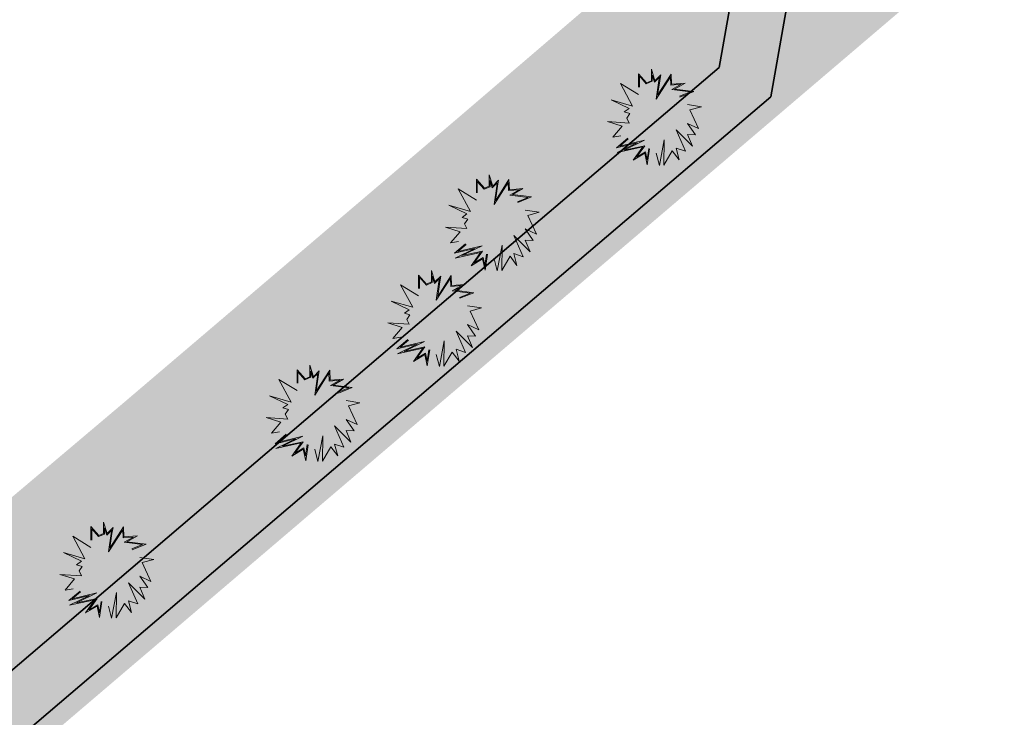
# Model space of a CAD drawing. Header units: metres. Extents: x 104013 to 104665, y 427946 to 428479.
# Tile 184 of 195: x 104453 to 104479, y 428113 to 428131. Entities that reach past the tile are written whole.
import ezdxf

# ---------------------------------------------------------------- set-up
doc = ezdxf.new("R2010")
doc.units = ezdxf.units.M
doc.layers.add('N-WE-GR-GRAS_KRUIDENRIJK-V', color=7, linetype='Continuous', lineweight=18, true_color=0xa5cd98)
doc.layers.add('N-WE-VH-VERHARDING_HALFVERHARDING-V', color=7, linetype='Continuous', lineweight=18, true_color=0xd7aa8c)
for name, color, linetype, lineweight in [('N-WE-GR-HEESTER-S (Cornus mas)', 84, 'Continuous', 0), ('N-WE-GR-HEESTER-S (Corylus avellana)', 114, 'Continuous', 0), ('N-WE-GR-HEESTER-S (Rhamnus frangula)', 94, 'Continuous', 0), ('N-WE-GR-HEESTERS-S (Ligustrum vulgare)', 134, 'Continuous', 0), ('N-WE-VH-VERHARDING-G', 7, 'Continuous', 35)]:
    doc.layers.add(name, color=color, linetype=linetype, lineweight=lineweight)

# ---------------------------------------------------------------- blocks, each defined once
blk = doc.blocks.new('SGR-HEESTER_06')
at = {"ltscale": 0.5, "flags": 128}
for points in [[(-0.247, 0.534), (-0.247, 0.776), (-0.104, 0.615), (-0.104, 0.615), (-0.018, 0.652), (-0.018, 0.857), (0.045, 0.652), (0.15, 0.758), (0.131, 0.652), (0.094, 0.391), (0.336, 0.77), (0.343, 0.59), (0.585, 0.609), (0.398, 0.503), (0.74, 0.46), (0.492, 0.36)], [(-0.232, 0.534), (-0.232, 0.736), (-0.109, 0.596), (-0.002, 0.642), (-0.002, 0.753), (0.037, 0.623), (0.127, 0.712), (0.116, 0.654), (0.069, 0.324), (0.323, 0.72), (0.328, 0.573), (0.517, 0.588), (0.351, 0.494), (0.679, 0.452), (0.486, 0.375)], [(-0.247, 0.404), (-0.57, 0.602), (-0.353, 0.199), (-0.738, 0.311), (-0.415, 0.156), (-0.502, 0.094), (-0.402, 0.063), (-0.458, -0.018), (-0.415, -0.105), (-0.8, -0.08), (-0.539, -0.161), (-0.707, -0.359), (-0.564, -0.335)], [(0.628, 0.224), (0.876, 0.187), (0.672, 0.131), (0.827, -0.204), (0.628, -0.111), (0.771, -0.316), (0.628, -0.31), (0.715, -0.521), (0.423, -0.229), (0.591, -0.608), (0.423, -0.552), (0.479, -0.763), (0.355, -0.601), (0.206, -0.856), (0.212, -0.403), (0.125, -0.862), (0.069, -0.645)], [(-0.049, -0.564), (-0.092, -0.85), (-0.136, -0.645), (-0.34, -0.769), (-0.173, -0.533), (-0.626, -0.632), (-0.272, -0.459), (-0.638, -0.546), (-0.44, -0.378)], [(-0.064, -0.562), (-0.095, -0.764), (-0.125, -0.621), (-0.285, -0.718), (-0.137, -0.51), (-0.506, -0.59), (-0.143, -0.412), (-0.579, -0.516), (-0.43, -0.39)]]:
    blk.add_lwpolyline(points, dxfattribs=at)

msp = doc.modelspace()

# ---------------------------------------------------------------- hatches: boundary and pattern name
at = {"layer": 'N-WE-GR-GRAS_KRUIDENRIJK-V'}
h = msp.add_hatch(color=256, dxfattribs=at)
h.dxf.hatch_style = 1
h.paths.add_polyline_path([(104425.732, 428087.904), (104432.8, 428094.176), (104437.849, 428098.655), (104443.01, 428103.13), (104450.019, 428108.994), (104464.719, 428121.532), (104479.161, 428133.843), (104474.846, 428137.706), (104472.106, 428135.359), (104473.669, 428133.526), (104472.898, 428129.161), (104464.394, 428121.912), (104449.696, 428109.375), (104442.686, 428103.51), (104437.519, 428099.031), (104433.952, 428095.878), (104427.7, 428094.955), (104418.598, 428086.929), (104416.599, 428080.483), (104414.017, 428078.206), (104410.55, 428075.322), (104399.534, 428066.075), (104392.053, 428059.624), (104392.167, 428059.062), (104399.858, 428065.694), (104410.87, 428074.939), (104414.342, 428077.826), (104419.77, 428082.614)])
h = msp.add_hatch(color=256, dxfattribs=at)
h.dxf.hatch_style = 1
h.paths.add_polyline_path([(104463.421, 428123.054), (104471.514, 428129.953), (104472.069, 428133.091), (104470.967, 428134.383), (104468.718, 428132.456), (104468.874, 428132.333), (104464.255, 428128.376), (104455.565, 428120.972), (104447.153, 428113.861), (104438.422, 428106.434), (104429.291, 428098.358), (104427.041, 428096.374), (104433.308, 428097.299), (104435.541, 428099.281), (104436.53, 428100.159), (104441.713, 428104.652), (104448.728, 428110.521)])
at = {"layer": 'N-WE-VH-VERHARDING_HALFVERHARDING-V'}
h = msp.add_hatch(color=256, dxfattribs=at)
h.paths.add_polyline_path([(104341.58, 428016.075), (104356.13, 428028.597), (104358.561, 428035.522), (104364.818, 428040.893), (104372.486, 428042.845), (104378.753, 428048.256), (104388.465, 428056.53), (104392.053, 428059.624), (104391.713, 428061.311), (104387.489, 428057.669), (104377.777, 428049.395), (104371.762, 428044.209), (104364.101, 428042.267), (104355.995, 428051.64), (104354.858, 428050.661), (104362.956, 428041.298), (104357.273, 428036.403), (104354.848, 428029.472), (104340.601, 428017.212), (104326.189, 428004.801), (104324.358, 428003.203), (104317.323, 428002.029), (104315.144, 428000.145), (104325.024, 428001.794), (104327.171, 428003.667)])
h.paths.add_polyline_path([(104418.598, 428086.929), (104427.7, 428094.955), (104433.969, 428095.881), (104437.519, 428099.031), (104442.686, 428103.51), (104449.696, 428109.375), (104464.394, 428121.912), (104472.898, 428129.161), (104473.669, 428133.526), (104472.106, 428135.359), (104470.967, 428134.383), (104472.069, 428133.091), (104471.514, 428129.953), (104463.421, 428123.054), (104448.728, 428110.521), (104441.713, 428104.652), (104436.53, 428100.159), (104433.308, 428097.299), (104427.041, 428096.374), (104418.891, 428105.798), (104417.757, 428104.817), (104425.906, 428095.393), (104418.425, 428088.757), (104410.177, 428098.294), (104409.04, 428097.315), (104417.29, 428087.776), (104415.244, 428081.177), (104409.588, 428076.474), (104398.562, 428067.217), (104391.713, 428061.311), (104392.053, 428059.624), (104399.534, 428066.075), (104410.55, 428075.322), (104414.017, 428078.206), (104416.6, 428080.484)])

# ---------------------------------------------------------------- linework, layer by layer
at = {"layer": 'N-WE-VH-VERHARDING-G', "flags": 128}
for points in [[(104473.669, 428133.526), (104472.898, 428129.161)], [(104472.069, 428133.091), (104471.514, 428129.953)], [(104471.514, 428129.953), (104463.421, 428123.054), (104448.728, 428110.521), (104441.713, 428104.652), (104436.53, 428100.159), (104433.308, 428097.299)], [(104472.898, 428129.161), (104464.394, 428121.912), (104449.696, 428109.375), (104442.686, 428103.51), (104437.519, 428099.031), (104433.969, 428095.881)]]:
    msp.add_lwpolyline(points, dxfattribs=at)

# ---------------------------------------------------------------- block references
at = {"layer": 'N-WE-GR-HEESTER-S (Cornus mas)', "xscale": 1.5, "yscale": 1.5, "zscale": 1.5}
msp.add_blockref('SGR-HEESTER_06', (104465.377, 428125.789), dxfattribs=at)
at = {"layer": 'N-WE-GR-HEESTER-S (Corylus avellana)', "xscale": 1.5, "yscale": 1.5, "zscale": 1.5}
msp.add_blockref('SGR-HEESTER_06', (104463.829, 428123.221), dxfattribs=at)
at = {"layer": 'N-WE-GR-HEESTER-S (Rhamnus frangula)', "xscale": 1.5, "yscale": 1.5, "zscale": 1.5}
msp.add_blockref('SGR-HEESTER_06', (104460.57, 428120.68), dxfattribs=at)
at = {"layer": 'N-WE-GR-HEESTERS-S (Ligustrum vulgare)', "xscale": 1.5, "yscale": 1.5, "zscale": 1.5}
for p in [(104469.725, 428128.619), (104455.041, 428116.475)]:
    msp.add_blockref('SGR-HEESTER_06', p, dxfattribs=at)

doc.saveas('drawing.dxf')
